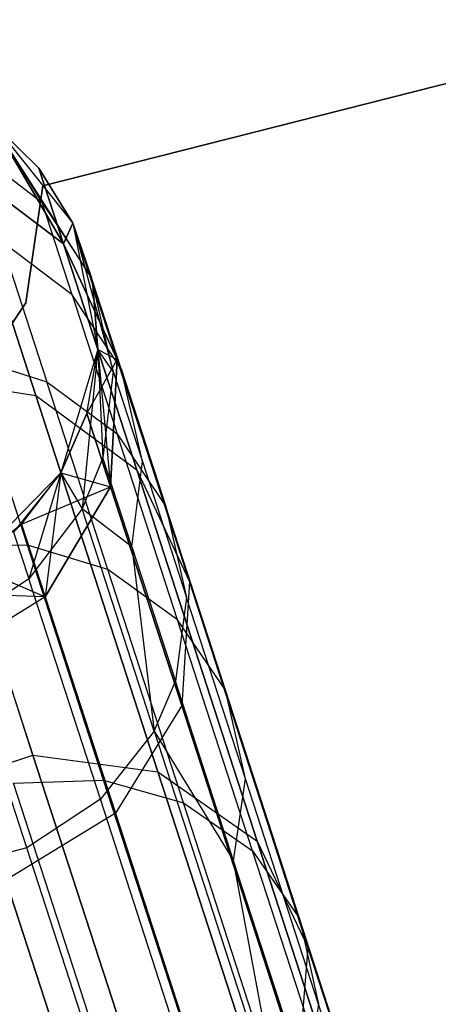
# Model space of a CAD drawing. Extents: x 0.3 to 7.1, y -3.38 to 3.38.
# Tile 191 of 256: x 2.75 to 2.9, y 2.89 to 3.26. Entities that reach past the tile are written whole.
import ezdxf

# ---------------------------------------------------------------- set-up
doc = ezdxf.new("R2010")
doc.units = 0
doc.header["$LTSCALE"] = 2.54
doc.layers.get('0').update_dxf_attribs({"linetype": 'CONTINUOUS'})

# ---------------------------------------------------------------- blocks, each defined once
blk = doc.blocks.new('SINGLES_B_BB_STL')
at = {"color": 0}
for p, q in [((2.99954, 3.25629, 1.7), (2.75606, 3.1945, 1.7)), ((2.75606, 3.1945, 1.9), (2.99954, 3.25629, 1.9)), ((2.75606, 3.1945, 1.9), (2.99954, 3.25629, 1.9)), ((2.99954, 3.25629, 1.7), (2.75606, 3.1945, 1.7)), ((2.73726, 3.21794, 1.7), (2.76723, 3.18063, 1.7)), ((2.75451, 3.20111, 16.96885), (2.73726, 3.21794, 39.09119)), ((2.73726, 3.21794, 39.09119), (2.76723, 3.18063, 39.09119)), ((2.75451, 3.20111, 16.96885), (2.73726, 3.21794, 16.96885)), ((2.75451, 3.20111, 16.96885), (2.73726, 3.21794, 39.09119)), ((2.73726, 3.21794, 16.96885), (2.76367, 3.17293, 16.55016)), ((2.75451, 3.20111, 16.96885), (2.73726, 3.21794, 16.96885)), ((2.73726, 3.21794, 16.96885), (2.76367, 3.17293, 16.55016)), ((2.76367, 3.17293, 11.71111), (2.73726, 3.21794, 11.29242)), ((2.76367, 3.17293, 11.71111), (2.73726, 3.21794, 11.29242)), ((2.75451, 3.20111, 11.29242), (2.73726, 3.21794, 11.29242)), ((2.73726, 3.21794, 11.29242), (2.76723, 3.18063, 1.7)), ((2.73726, 3.21794, 1.7), (2.76723, 3.18063, 1.7)), ((2.73726, 3.21794, 11.29242), (2.76723, 3.18063, 1.7)), ((2.75451, 3.20111, 11.29242), (2.73726, 3.21794, 11.29242)), ((2.75576, 3.18831, 39.41823), (2.73726, 3.21794, 39.09119)), ((2.75576, 3.18831, 39.41823), (2.73726, 3.21794, 39.09119)), ((2.77412, 3.16032, 39.41445), (2.73726, 3.21794, 39.09119)), ((2.73726, 3.21794, 39.09119), (2.76723, 3.18063, 39.09119)), ((2.77412, 3.16032, 39.41445), (2.73726, 3.21794, 39.09119)), ((2.72926, 3.20851, 39.42144), (2.75576, 3.18831, 39.41823)), ((2.72926, 3.20851, 39.42144), (2.75576, 3.18831, 39.41823)), ((2.76367, 3.17293, 16.55016), (2.72576, 3.20161, 16.54461)), ((2.72576, 3.20161, 16.54461), (2.7534, 3.11652, 16.12883)), ((2.72576, 3.20161, 16.54461), (2.7534, 3.11652, 16.12883)), ((2.76367, 3.17293, 16.55016), (2.72576, 3.20161, 16.54461)), ((2.72576, 3.20161, 11.71666), (2.76367, 3.17293, 11.71111)), ((2.7534, 3.11652, 12.13244), (2.72576, 3.20161, 11.71666)), ((2.7534, 3.11652, 12.13244), (2.72576, 3.20161, 11.71666)), ((2.72576, 3.20161, 11.71666), (2.76367, 3.17293, 11.71111)), ((2.76723, 3.18063, 16.96885), (2.75451, 3.20111, 16.96885)), ((2.75451, 3.20111, 16.96885), (2.76723, 3.18063, 39.09119)), ((2.75451, 3.20111, 16.96885), (2.76723, 3.18063, 39.09119)), ((2.75451, 3.20111, 16.96885), (2.76367, 3.17293, 16.55016)), ((2.75451, 3.20111, 16.96885), (2.76367, 3.17293, 16.55016)), ((2.76723, 3.18063, 16.96885), (2.75451, 3.20111, 16.96885)), ((2.76367, 3.17293, 11.71111), (2.75451, 3.20111, 11.29242)), ((2.76367, 3.17293, 11.71111), (2.75451, 3.20111, 11.29242)), ((2.76723, 3.18063, 11.29242), (2.75451, 3.20111, 11.29242)), ((2.75451, 3.20111, 11.29242), (2.76723, 3.18063, 1.7)), ((2.75451, 3.20111, 11.29242), (2.76723, 3.18063, 1.7)), ((2.76723, 3.18063, 11.29242), (2.75451, 3.20111, 11.29242)), ((2.75606, 3.1945, 1.9), (2.74966, 3.15096, 1.9)), ((2.74966, 3.15096, 1.7), (2.75606, 3.1945, 1.7)), ((2.74966, 3.15096, 1.7), (2.75606, 3.1945, 1.7)), ((2.75606, 3.1945, 1.9), (2.74966, 3.15096, 1.9)), ((2.75606, 3.1945, 1.7), (2.75606, 3.1945, 1.9)), ((2.75606, 3.1945, 1.7), (2.75606, 3.1945, 1.9)), ((2.75576, 3.18831, 39.41823), (2.77412, 3.16032, 39.41445)), ((2.7669, 3.15402, 39.64544), (2.75576, 3.18831, 39.41823)), ((2.75576, 3.18831, 39.41823), (2.77412, 3.16032, 39.41445)), ((2.7669, 3.15402, 39.64544), (2.75576, 3.18831, 39.41823)), ((2.76723, 3.18063, 16.96885), (2.76367, 3.17293, 16.55016)), ((2.76723, 3.18063, 16.96885), (2.76367, 3.17293, 16.55016)), ((2.76367, 3.17293, 11.71111), (2.76723, 3.18063, 11.29242)), ((2.76367, 3.17293, 11.71111), (2.76723, 3.18063, 11.29242)), ((2.76723, 3.18063, 1.7), (2.77643, 3.13366, 1.7)), ((2.77468, 3.1577, 16.96885), (2.76723, 3.18063, 39.09119)), ((2.76723, 3.18063, 39.09119), (2.77643, 3.13366, 39.09119)), ((2.77468, 3.1577, 16.96885), (2.76723, 3.18063, 39.09119)), ((2.76723, 3.18063, 16.96885), (2.78369, 3.12997, 16.55685)), ((2.76723, 3.18063, 16.96885), (2.76723, 3.18063, 39.09119)), ((2.76723, 3.18063, 16.96885), (2.76723, 3.18063, 39.09119)), ((2.76723, 3.18063, 16.96885), (2.78369, 3.12997, 16.55685)), ((2.78369, 3.12997, 11.70442), (2.76723, 3.18063, 11.29242)), ((2.76723, 3.18063, 11.29242), (2.77643, 3.13366, 1.7)), ((2.78369, 3.12997, 11.70442), (2.76723, 3.18063, 11.29242)), ((2.76723, 3.18063, 1.7), (2.77643, 3.13366, 1.7)), ((2.76723, 3.18063, 1.7), (2.76723, 3.18063, 11.29242)), ((2.76723, 3.18063, 11.29242), (2.77643, 3.13366, 1.7)), ((2.76723, 3.18063, 1.7), (2.76723, 3.18063, 11.29242)), ((2.76723, 3.18063, 39.09119), (2.77643, 3.13366, 39.09119)), ((2.76723, 3.18063, 39.09119), (2.7822, 3.12541, 39.41028)), ((2.76723, 3.18063, 39.09119), (2.7822, 3.12541, 39.41028)), ((2.76723, 3.18063, 39.09119), (2.77412, 3.16032, 39.41445)), ((2.76723, 3.18063, 39.09119), (2.77412, 3.16032, 39.41445)), ((2.7669, 3.15402, 39.64544), (2.74052, 3.17389, 39.65088)), ((2.74052, 3.17389, 39.65088), (2.75751, 3.12159, 39.87658)), ((2.74052, 3.17389, 39.65088), (2.75751, 3.12159, 39.87658)), ((2.7669, 3.15402, 39.64544), (2.74052, 3.17389, 39.65088)), ((2.78369, 3.12997, 16.55685), (2.76367, 3.17293, 16.55016)), ((2.76367, 3.17293, 16.55016), (2.79095, 3.08895, 16.13981)), ((2.76367, 3.17293, 16.55016), (2.79095, 3.08895, 16.13981)), ((2.78369, 3.12997, 16.55685), (2.76367, 3.17293, 16.55016)), ((2.76367, 3.17293, 11.71111), (2.78369, 3.12997, 11.70442)), ((2.79095, 3.08895, 12.12146), (2.76367, 3.17293, 11.71111)), ((2.79095, 3.08895, 12.12146), (2.76367, 3.17293, 11.71111)), ((2.76367, 3.17293, 11.71111), (2.78369, 3.12997, 11.70442)), ((2.78513, 3.12642, 39.63904), (2.77412, 3.16032, 39.41445)), ((2.7822, 3.12541, 39.41028), (2.77412, 3.16032, 39.41445)), ((2.78513, 3.12642, 39.63904), (2.77412, 3.16032, 39.41445)), ((2.7822, 3.12541, 39.41028), (2.77412, 3.16032, 39.41445)), ((2.77643, 3.13366, 16.96885), (2.77468, 3.1577, 16.96885)), ((2.77468, 3.1577, 16.96885), (2.77643, 3.13366, 39.09119)), ((2.77468, 3.1577, 16.96885), (2.77643, 3.13366, 39.09119)), ((2.77468, 3.1577, 16.96885), (2.78369, 3.12997, 16.55685)), ((2.77468, 3.1577, 16.96885), (2.78369, 3.12997, 16.55685)), ((2.77643, 3.13366, 16.96885), (2.77468, 3.1577, 16.96885)), ((2.78369, 3.12997, 11.70442), (2.77468, 3.1577, 11.29242)), ((2.77468, 3.1577, 11.29242), (2.77643, 3.13366, 1.7)), ((2.77643, 3.13366, 11.29242), (2.77468, 3.1577, 11.29242)), ((2.78369, 3.12997, 11.70442), (2.77468, 3.1577, 11.29242)), ((2.77468, 3.1577, 11.29242), (2.77643, 3.13366, 1.7)), ((2.77643, 3.13366, 11.29242), (2.77468, 3.1577, 11.29242)), ((2.78513, 3.12642, 39.63904), (2.7669, 3.15402, 39.64544)), ((2.7669, 3.15402, 39.64544), (2.78372, 3.10224, 39.86895)), ((2.7669, 3.15402, 39.64544), (2.78372, 3.10224, 39.86895)), ((2.78513, 3.12642, 39.63904), (2.7669, 3.15402, 39.64544)), ((2.74966, 3.15096, 1.9), (2.72518, 3.11439, 1.9)), ((2.72518, 3.11439, 1.7), (2.74966, 3.15096, 1.7)), ((2.72518, 3.11439, 1.7), (2.74966, 3.15096, 1.7)), ((2.74966, 3.15096, 1.9), (2.72518, 3.11439, 1.9)), ((2.74966, 3.15096, 1.7), (2.74966, 3.15096, 1.9)), ((2.74966, 3.15096, 1.7), (2.74966, 3.15096, 1.9)), ((2.72744, 3.13112, 39.88186), (2.75751, 3.12159, 39.87658)), ((2.75027, 3.06085, 40.10402), (2.72744, 3.13112, 39.88186)), ((2.72744, 3.13112, 39.88186), (2.75751, 3.12159, 39.87658)), ((2.75027, 3.06085, 40.10402), (2.72744, 3.13112, 39.88186)), ((2.77643, 3.13366, 1.7), (2.76274, 3.08779, 1.7)), ((2.77643, 3.13366, 39.09119), (2.76274, 3.08779, 39.09119)), ((2.77643, 3.13366, 11.29242), (2.76274, 3.08779, 1.7)), ((2.77643, 3.13366, 1.7), (2.76274, 3.08779, 1.7)), ((2.77643, 3.13366, 11.29242), (2.76274, 3.08779, 1.7)), ((2.77643, 3.13366, 39.09119), (2.76274, 3.08779, 39.09119)), ((2.77643, 3.13366, 39.09119), (2.77065, 3.07435, 39.40501)), ((2.77643, 3.13366, 39.09119), (2.77065, 3.07435, 39.40501)), ((2.77237, 3.10989, 16.96885), (2.77643, 3.13366, 39.09119)), ((2.77237, 3.10989, 16.96885), (2.77643, 3.13366, 16.96885)), ((2.77237, 3.10989, 16.96885), (2.77643, 3.13366, 39.09119)), ((2.77237, 3.10989, 16.96885), (2.77643, 3.13366, 16.96885)), ((2.77237, 3.10989, 11.29242), (2.77643, 3.13366, 11.29242)), ((2.77237, 3.10989, 11.29242), (2.77643, 3.13366, 11.29242)), ((2.77643, 3.13366, 16.96885), (2.77643, 3.13366, 39.09119)), ((2.77643, 3.13366, 16.96885), (2.77643, 3.13366, 39.09119)), ((2.77643, 3.13366, 16.96885), (2.78369, 3.12997, 16.55685)), ((2.77643, 3.13366, 16.96885), (2.78369, 3.12997, 16.55685)), ((2.77643, 3.13366, 16.96885), (2.78124, 3.08259, 16.56315)), ((2.77643, 3.13366, 16.96885), (2.78124, 3.08259, 16.56315)), ((2.77643, 3.13366, 11.29242), (2.78369, 3.12997, 11.70442)), ((2.77643, 3.13366, 11.29242), (2.78369, 3.12997, 11.70442)), ((2.77643, 3.13366, 11.29242), (2.77643, 3.13366, 1.7)), ((2.77643, 3.13366, 11.29242), (2.77643, 3.13366, 1.7)), ((2.7822, 3.12541, 39.41028), (2.77643, 3.13366, 39.09119)), ((2.77643, 3.13366, 39.09119), (2.77836, 3.09332, 39.40684)), ((2.7822, 3.12541, 39.41028), (2.77643, 3.13366, 39.09119)), ((2.77643, 3.13366, 39.09119), (2.77836, 3.09332, 39.40684)), ((2.77237, 3.10989, 11.29242), (2.78369, 3.12997, 11.70442)), ((2.77237, 3.10989, 11.29242), (2.78369, 3.12997, 11.70442)), ((2.78124, 3.08259, 16.56315), (2.78369, 3.12997, 16.55685)), ((2.78124, 3.08259, 16.56315), (2.78369, 3.12997, 16.55685)), ((2.78369, 3.12997, 11.70442), (2.78124, 3.08259, 11.69812)), ((2.78369, 3.12997, 11.70442), (2.78124, 3.08259, 11.69812)), ((2.78369, 3.12997, 16.55685), (2.81054, 3.04734, 16.15306)), ((2.78369, 3.12997, 16.55685), (2.81054, 3.04734, 16.15306)), ((2.81054, 3.04734, 12.10821), (2.78369, 3.12997, 11.70442)), ((2.81054, 3.04734, 12.10821), (2.78369, 3.12997, 11.70442)), ((2.7065, 3.12374, 16.12262), (2.7523, 2.98278, 15.72064)), ((2.7065, 3.12374, 16.12262), (2.7523, 2.98278, 15.72064)), ((2.7065, 3.12374, 16.12262), (2.7534, 3.11652, 16.12883)), ((2.7065, 3.12374, 16.12262), (2.7534, 3.11652, 16.12883)), ((2.7065, 3.12374, 12.13865), (2.7534, 3.11652, 12.13244)), ((2.7523, 2.98278, 12.54063), (2.7065, 3.12374, 12.13865)), ((2.7523, 2.98278, 12.54063), (2.7065, 3.12374, 12.13865)), ((2.7065, 3.12374, 12.13865), (2.7534, 3.11652, 12.13244)), ((2.7822, 3.12541, 39.41028), (2.77836, 3.09332, 39.40684)), ((2.7822, 3.12541, 39.41028), (2.77836, 3.09332, 39.40684)), ((2.7822, 3.12541, 39.41028), (2.79307, 3.09196, 39.63196)), ((2.7822, 3.12541, 39.41028), (2.79307, 3.09196, 39.63196)), ((2.79307, 3.09196, 39.63196), (2.78513, 3.12642, 39.63904)), ((2.78513, 3.12642, 39.63904), (2.80176, 3.07523, 39.85996)), ((2.78513, 3.12642, 39.63904), (2.80176, 3.07523, 39.85996)), ((2.79307, 3.09196, 39.63196), (2.78513, 3.12642, 39.63904)), ((2.75751, 3.12159, 39.87658), (2.78372, 3.10224, 39.86895)), ((2.78019, 3.05179, 40.09725), (2.75751, 3.12159, 39.87658)), ((2.75751, 3.12159, 39.87658), (2.78372, 3.10224, 39.86895)), ((2.78019, 3.05179, 40.09725), (2.75751, 3.12159, 39.87658)), ((2.7534, 3.11652, 16.12883), (2.79887, 2.9766, 15.72978)), ((2.7534, 3.11652, 16.12883), (2.79887, 2.9766, 15.72978)), ((2.7534, 3.11652, 16.12883), (2.79095, 3.08895, 16.13981)), ((2.7534, 3.11652, 16.12883), (2.79095, 3.08895, 16.13981)), ((2.7534, 3.11652, 12.13244), (2.79095, 3.08895, 12.12146)), ((2.79887, 2.9766, 12.53148), (2.7534, 3.11652, 12.13244)), ((2.79887, 2.9766, 12.53148), (2.7534, 3.11652, 12.13244)), ((2.7534, 3.11652, 12.13244), (2.79095, 3.08895, 12.12146)), ((2.76274, 3.08779, 16.96885), (2.77237, 3.10989, 16.96885)), ((2.77237, 3.10989, 16.96885), (2.76274, 3.08779, 39.09119)), ((2.77237, 3.10989, 16.96885), (2.76274, 3.08779, 39.09119)), ((2.76274, 3.08779, 16.96885), (2.77237, 3.10989, 16.96885)), ((2.76274, 3.08779, 11.29242), (2.77237, 3.10989, 11.29242)), ((2.77237, 3.10989, 11.29242), (2.76274, 3.08779, 1.7)), ((2.77237, 3.10989, 11.29242), (2.76274, 3.08779, 1.7)), ((2.76274, 3.08779, 11.29242), (2.77237, 3.10989, 11.29242)), ((2.77237, 3.10989, 16.96885), (2.78124, 3.08259, 16.56315)), ((2.77237, 3.10989, 16.96885), (2.78124, 3.08259, 16.56315)), ((2.78124, 3.08259, 11.69812), (2.77237, 3.10989, 11.29242)), ((2.78124, 3.08259, 11.69812), (2.77237, 3.10989, 11.29242)), ((2.78372, 3.10224, 39.86895), (2.80176, 3.07523, 39.85996)), ((2.80618, 3.03312, 40.08749), (2.78372, 3.10224, 39.86895)), ((2.78372, 3.10224, 39.86895), (2.80176, 3.07523, 39.85996)), ((2.80618, 3.03312, 40.08749), (2.78372, 3.10224, 39.86895)), ((2.77836, 3.09332, 39.40684), (2.77065, 3.07435, 39.40501)), ((2.77836, 3.09332, 39.40684), (2.77065, 3.07435, 39.40501)), ((2.78911, 3.06022, 39.62614), (2.77836, 3.09332, 39.40684)), ((2.78911, 3.06022, 39.62614), (2.77836, 3.09332, 39.40684)), ((2.78911, 3.06022, 39.62614), (2.79307, 3.09196, 39.63196)), ((2.78911, 3.06022, 39.62614), (2.79307, 3.09196, 39.63196)), ((2.79307, 3.09196, 39.63196), (2.80949, 3.04143, 39.85003)), ((2.79307, 3.09196, 39.63196), (2.80949, 3.04143, 39.85003)), ((2.76274, 3.08779, 1.7), (2.72931, 3.05354, 1.7)), ((2.76274, 3.08779, 1.7), (2.72931, 3.05354, 1.7)), ((2.76274, 3.08779, 11.29242), (2.72931, 3.05354, 1.7)), ((2.76274, 3.08779, 11.29242), (2.72931, 3.05354, 1.7)), ((2.76274, 3.08779, 39.09119), (2.74514, 3.06573, 39.09119)), ((2.76274, 3.08779, 39.09119), (2.74514, 3.06573, 39.09119)), ((2.7481, 3.06864, 16.96885), (2.76274, 3.08779, 39.09119)), ((2.7481, 3.06864, 16.96885), (2.76274, 3.08779, 16.96885)), ((2.7481, 3.06864, 16.96885), (2.76274, 3.08779, 39.09119)), ((2.7481, 3.06864, 16.96885), (2.76274, 3.08779, 16.96885)), ((2.7481, 3.06864, 11.29242), (2.76274, 3.08779, 11.29242)), ((2.7481, 3.06864, 11.29242), (2.76274, 3.08779, 11.29242)), ((2.76274, 3.08779, 39.09119), (2.75078, 3.04839, 39.40284)), ((2.76274, 3.08779, 39.09119), (2.75078, 3.04839, 39.40284)), ((2.76274, 3.08779, 16.96885), (2.75688, 3.04163, 16.56762)), ((2.76274, 3.08779, 16.96885), (2.75688, 3.04163, 16.56762)), ((2.76274, 3.08779, 16.96885), (2.76274, 3.08779, 39.09119)), ((2.76274, 3.08779, 16.96885), (2.76274, 3.08779, 39.09119)), ((2.76274, 3.08779, 16.96885), (2.78124, 3.08259, 16.56315)), ((2.76274, 3.08779, 16.96885), (2.78124, 3.08259, 16.56315)), ((2.76274, 3.08779, 11.29242), (2.78124, 3.08259, 11.69812)), ((2.76274, 3.08779, 11.29242), (2.78124, 3.08259, 11.69812)), ((2.76274, 3.08779, 1.7), (2.76274, 3.08779, 11.29242)), ((2.76274, 3.08779, 1.7), (2.76274, 3.08779, 11.29242)), ((2.76274, 3.08779, 39.09119), (2.77065, 3.07435, 39.40501)), ((2.76274, 3.08779, 39.09119), (2.77065, 3.07435, 39.40501)), ((2.79095, 3.08895, 16.13981), (2.83582, 2.95085, 15.74599)), ((2.79095, 3.08895, 16.13981), (2.83582, 2.95085, 15.74599)), ((2.79095, 3.08895, 16.13981), (2.81054, 3.04734, 16.15306)), ((2.79095, 3.08895, 16.13981), (2.81054, 3.04734, 16.15306)), ((2.79095, 3.08895, 12.12146), (2.81054, 3.04734, 12.10821)), ((2.83582, 2.95085, 12.51528), (2.79095, 3.08895, 12.12146)), ((2.83582, 2.95085, 12.51528), (2.79095, 3.08895, 12.12146)), ((2.79095, 3.08895, 12.12146), (2.81054, 3.04734, 12.10821)), ((2.7481, 3.06864, 11.29242), (2.78124, 3.08259, 11.69812)), ((2.7481, 3.06864, 11.29242), (2.78124, 3.08259, 11.69812)), ((2.78124, 3.08259, 16.56315), (2.75688, 3.04163, 16.56762)), ((2.78124, 3.08259, 16.56315), (2.75688, 3.04163, 16.56762)), ((2.75688, 3.04163, 11.69365), (2.78124, 3.08259, 11.69812)), ((2.75688, 3.04163, 11.69365), (2.78124, 3.08259, 11.69812)), ((2.78124, 3.08259, 16.56315), (2.80768, 3.00122, 16.16554)), ((2.78124, 3.08259, 16.56315), (2.80768, 3.00122, 16.16554)), ((2.80768, 3.00122, 12.09573), (2.78124, 3.08259, 11.69812)), ((2.80768, 3.00122, 12.09573), (2.78124, 3.08259, 11.69812)), ((2.77065, 3.07435, 39.40501), (2.75078, 3.04839, 39.40284)), ((2.77065, 3.07435, 39.40501), (2.75078, 3.04839, 39.40284)), ((2.78911, 3.06022, 39.62614), (2.77065, 3.07435, 39.40501)), ((2.79749, 2.99175, 39.83751), (2.77065, 3.07435, 39.40501)), ((2.78911, 3.06022, 39.62614), (2.77065, 3.07435, 39.40501)), ((2.79749, 2.99175, 39.83751), (2.77065, 3.07435, 39.40501)), ((2.80176, 3.07523, 39.85996), (2.80949, 3.04143, 39.85003)), ((2.82396, 3.00691, 40.07597), (2.80176, 3.07523, 39.85996)), ((2.80176, 3.07523, 39.85996), (2.80949, 3.04143, 39.85003)), ((2.82396, 3.00691, 40.07597), (2.80176, 3.07523, 39.85996)), ((2.72931, 3.05354, 16.96885), (2.7481, 3.06864, 16.96885)), ((2.72931, 3.05354, 16.96885), (2.7481, 3.06864, 16.96885)), ((2.72931, 3.05354, 11.29242), (2.7481, 3.06864, 11.29242)), ((2.7481, 3.06864, 11.29242), (2.72931, 3.05354, 1.7)), ((2.7481, 3.06864, 11.29242), (2.72931, 3.05354, 1.7)), ((2.72931, 3.05354, 11.29242), (2.7481, 3.06864, 11.29242)), ((2.7481, 3.06864, 16.96885), (2.74514, 3.06573, 39.09119)), ((2.7481, 3.06864, 16.96885), (2.74514, 3.06573, 39.09119)), ((2.7481, 3.06864, 16.96885), (2.75688, 3.04163, 16.56762)), ((2.7481, 3.06864, 16.96885), (2.75688, 3.04163, 16.56762)), ((2.7481, 3.06864, 11.29242), (2.75688, 3.04163, 11.69365)), ((2.7481, 3.06864, 11.29242), (2.75688, 3.04163, 11.69365)), ((2.74514, 3.06573, 39.09119), (2.75078, 3.04839, 39.40284)), ((2.74514, 3.06573, 39.09119), (2.75078, 3.04839, 39.40284)), ((2.75027, 3.06085, 40.10402), (2.71664, 3.06006, 40.10767)), ((2.75027, 3.06085, 40.10402), (2.71664, 3.06006, 40.10767)), ((2.77865, 2.97352, 40.31938), (2.75027, 3.06085, 40.10402)), ((2.78019, 3.05179, 40.09725), (2.75027, 3.06085, 40.10402)), ((2.77865, 2.97352, 40.31938), (2.75027, 3.06085, 40.10402)), ((2.78019, 3.05179, 40.09725), (2.75027, 3.06085, 40.10402)), ((2.78911, 3.06022, 39.62614), (2.80535, 3.01024, 39.84186)), ((2.78911, 3.06022, 39.62614), (2.79749, 2.99175, 39.83751)), ((2.78911, 3.06022, 39.62614), (2.79749, 2.99175, 39.83751)), ((2.78911, 3.06022, 39.62614), (2.80535, 3.01024, 39.84186)), ((2.72931, 3.05354, 16.96885), (2.75688, 3.04163, 16.56762)), ((2.72931, 3.05354, 16.96885), (2.75688, 3.04163, 16.56762)), ((2.72931, 3.05354, 11.29242), (2.75688, 3.04163, 11.69365)), ((2.72931, 3.05354, 11.29242), (2.75688, 3.04163, 11.69365)), ((2.80837, 2.96504, 40.31118), (2.78019, 3.05179, 40.09725)), ((2.80618, 3.03312, 40.08749), (2.78019, 3.05179, 40.09725)), ((2.80837, 2.96504, 40.31118), (2.78019, 3.05179, 40.09725)), ((2.80618, 3.03312, 40.08749), (2.78019, 3.05179, 40.09725)), ((2.75078, 3.04839, 39.40284), (2.72344, 3.03013, 39.4018)), ((2.75078, 3.04839, 39.40284), (2.72344, 3.03013, 39.4018)), ((2.77743, 2.96637, 39.83235), (2.75078, 3.04839, 39.40284)), ((2.77743, 2.96637, 39.83235), (2.75078, 3.04839, 39.40284)), ((2.81054, 3.04734, 16.15306), (2.80768, 3.00122, 16.16554)), ((2.81054, 3.04734, 16.15306), (2.80768, 3.00122, 16.16554)), ((2.81054, 3.04734, 12.10821), (2.80768, 3.00122, 12.09573)), ((2.81054, 3.04734, 12.10821), (2.80768, 3.00122, 12.09573)), ((2.81054, 3.04734, 16.15306), (2.85469, 2.91144, 15.76553)), ((2.81054, 3.04734, 16.15306), (2.85469, 2.91144, 15.76553)), ((2.85469, 2.91144, 12.49574), (2.81054, 3.04734, 12.10821)), ((2.85469, 2.91144, 12.49574), (2.81054, 3.04734, 12.10821)), ((2.75688, 3.04163, 11.69365), (2.70744, 3.04338, 11.29242)), ((2.75688, 3.04163, 11.69365), (2.70744, 3.04338, 11.29242)), ((2.75688, 3.04163, 16.56762), (2.71618, 3.01649, 16.56923)), ((2.75688, 3.04163, 16.56762), (2.71618, 3.01649, 16.56923)), ((2.75688, 3.04163, 11.69365), (2.71618, 3.01649, 11.69203)), ((2.75688, 3.04163, 11.69365), (2.71618, 3.01649, 11.69203)), ((2.75688, 3.04163, 16.56762), (2.78302, 2.96116, 16.17439)), ((2.75688, 3.04163, 16.56762), (2.78302, 2.96116, 16.17439)), ((2.78302, 2.96116, 12.08688), (2.75688, 3.04163, 11.69365)), ((2.78302, 2.96116, 12.08688), (2.75688, 3.04163, 11.69365)), ((2.80949, 3.04143, 39.85003), (2.80535, 3.01024, 39.84186)), ((2.80949, 3.04143, 39.85003), (2.80535, 3.01024, 39.84186)), ((2.8314, 2.97399, 40.06325), (2.80949, 3.04143, 39.85003)), ((2.8314, 2.97399, 40.06325), (2.80949, 3.04143, 39.85003)), ((2.8341, 2.9472, 40.29934), (2.80618, 3.03312, 40.08749)), ((2.82396, 3.00691, 40.07597), (2.80618, 3.03312, 40.08749)), ((2.8341, 2.9472, 40.29934), (2.80618, 3.03312, 40.08749)), ((2.82396, 3.00691, 40.07597), (2.80618, 3.03312, 40.08749)), ((2.75001, 2.94838, 39.82986), (2.72344, 3.03013, 39.4018)), ((2.75001, 2.94838, 39.82986), (2.72344, 3.03013, 39.4018)), ((2.79749, 2.99175, 39.83751), (2.80535, 3.01024, 39.84186)), ((2.79749, 2.99175, 39.83751), (2.80535, 3.01024, 39.84186)), ((2.82703, 2.94353, 40.05279), (2.80535, 3.01024, 39.84186)), ((2.82703, 2.94353, 40.05279), (2.80535, 3.01024, 39.84186)), ((2.85155, 2.92199, 40.28537), (2.82396, 3.00691, 40.07597)), ((2.8314, 2.97399, 40.06325), (2.82396, 3.00691, 40.07597)), ((2.85155, 2.92199, 40.28537), (2.82396, 3.00691, 40.07597)), ((2.8314, 2.97399, 40.06325), (2.82396, 3.00691, 40.07597)), ((2.80768, 3.00122, 16.16554), (2.78302, 2.96116, 16.17439)), ((2.80768, 3.00122, 16.16554), (2.78302, 2.96116, 16.17439)), ((2.80768, 3.00122, 12.09573), (2.78302, 2.96116, 12.08688)), ((2.80768, 3.00122, 12.09573), (2.78302, 2.96116, 12.08688)), ((2.80768, 3.00122, 16.16554), (2.85116, 2.8674, 15.78394)), ((2.80768, 3.00122, 16.16554), (2.85116, 2.8674, 15.78394)), ((2.85116, 2.8674, 12.47733), (2.80768, 3.00122, 12.09573)), ((2.85116, 2.8674, 12.47733), (2.80768, 3.00122, 12.09573)), ((2.79749, 2.99175, 39.83751), (2.77743, 2.96637, 39.83235)), ((2.79749, 2.99175, 39.83751), (2.77743, 2.96637, 39.83235)), ((2.79749, 2.99175, 39.83751), (2.84582, 2.84299, 40.25049)), ((2.79749, 2.99175, 39.83751), (2.84582, 2.84299, 40.25049)), ((2.79749, 2.99175, 39.83751), (2.82703, 2.94353, 40.05279)), ((2.79749, 2.99175, 39.83751), (2.82703, 2.94353, 40.05279)), ((2.70678, 2.96799, 15.72064), (2.7523, 2.98278, 15.72064)), ((2.70678, 2.96799, 15.72064), (2.7523, 2.98278, 15.72064)), ((2.70678, 2.96799, 12.54063), (2.7523, 2.98278, 12.54063)), ((2.70678, 2.96799, 12.54063), (2.7523, 2.98278, 12.54063)), ((2.7523, 2.98278, 15.72064), (2.81514, 2.78938, 15.34353)), ((2.7523, 2.98278, 15.72064), (2.81514, 2.78938, 15.34353)), ((2.7523, 2.98278, 15.72064), (2.79887, 2.9766, 15.72978)), ((2.7523, 2.98278, 15.72064), (2.79887, 2.9766, 15.72978)), ((2.7523, 2.98278, 12.54063), (2.79887, 2.9766, 12.53148)), ((2.81514, 2.78938, 12.91774), (2.7523, 2.98278, 12.54063)), ((2.81514, 2.78938, 12.91774), (2.7523, 2.98278, 12.54063)), ((2.7523, 2.98278, 12.54063), (2.79887, 2.9766, 12.53148)), ((2.74512, 2.97241, 40.32381), (2.77865, 2.97352, 40.31938)), ((2.74512, 2.97241, 40.32381), (2.77865, 2.97352, 40.31938)), ((2.77865, 2.97352, 40.31938), (2.80837, 2.96504, 40.31118)), ((2.81235, 2.86981, 40.52649), (2.77865, 2.97352, 40.31938)), ((2.77865, 2.97352, 40.31938), (2.80837, 2.96504, 40.31118)), ((2.81235, 2.86981, 40.52649), (2.77865, 2.97352, 40.31938)), ((2.79887, 2.9766, 15.72978), (2.86125, 2.78462, 15.35544)), ((2.79887, 2.9766, 15.72978), (2.86125, 2.78462, 15.35544)), ((2.79887, 2.9766, 15.72978), (2.83582, 2.95085, 15.74599)), ((2.79887, 2.9766, 15.72978), (2.83582, 2.95085, 15.74599)), ((2.79887, 2.9766, 12.53148), (2.83582, 2.95085, 12.51528)), ((2.86125, 2.78462, 12.90583), (2.79887, 2.9766, 12.53148)), ((2.86125, 2.78462, 12.90583), (2.79887, 2.9766, 12.53148)), ((2.79887, 2.9766, 12.53148), (2.83582, 2.95085, 12.51528)), ((2.82703, 2.94353, 40.05279), (2.8314, 2.97399, 40.06325)), ((2.82703, 2.94353, 40.05279), (2.8314, 2.97399, 40.06325)), ((2.85864, 2.89017, 40.26994), (2.8314, 2.97399, 40.06325)), ((2.85864, 2.89017, 40.26994), (2.8314, 2.97399, 40.06325)), ((2.77894, 2.86833, 40.53166), (2.74512, 2.97241, 40.32381)), ((2.77894, 2.86833, 40.53166), (2.74512, 2.97241, 40.32381)), ((2.77743, 2.96637, 39.83235), (2.75001, 2.94838, 39.82986)), ((2.77743, 2.96637, 39.83235), (2.75001, 2.94838, 39.82986)), ((2.82543, 2.81863, 40.24247), (2.77743, 2.96637, 39.83235)), ((2.82543, 2.81863, 40.24247), (2.77743, 2.96637, 39.83235)), ((2.80837, 2.96504, 40.31118), (2.8341, 2.9472, 40.29934)), ((2.84185, 2.86202, 40.51691), (2.80837, 2.96504, 40.31118)), ((2.80837, 2.96504, 40.31118), (2.8341, 2.9472, 40.29934)), ((2.84185, 2.86202, 40.51691), (2.80837, 2.96504, 40.31118)), ((2.78302, 2.96116, 16.17439), (2.74222, 2.93634, 16.17758)), ((2.78302, 2.96116, 16.17439), (2.74222, 2.93634, 16.17758)), ((2.78302, 2.96116, 12.08688), (2.74222, 2.93634, 12.08369)), ((2.78302, 2.96116, 12.08688), (2.74222, 2.93634, 12.08369)), ((2.78302, 2.96116, 16.17439), (2.82602, 2.82882, 15.79699)), ((2.78302, 2.96116, 16.17439), (2.82602, 2.82882, 15.79699)), ((2.82602, 2.82882, 12.46428), (2.78302, 2.96116, 12.08688)), ((2.82602, 2.82882, 12.46428), (2.78302, 2.96116, 12.08688)), ((2.75001, 2.94838, 39.82986), (2.71695, 2.93972, 39.83043)), ((2.75001, 2.94838, 39.82986), (2.71695, 2.93972, 39.83043)), ((2.79785, 2.80114, 40.23862), (2.75001, 2.94838, 39.82986)), ((2.79785, 2.80114, 40.23862), (2.75001, 2.94838, 39.82986)), ((2.83582, 2.95085, 15.74599), (2.89738, 2.76138, 15.37654)), ((2.83582, 2.95085, 15.74599), (2.89738, 2.76138, 15.37654)), ((2.83582, 2.95085, 15.74599), (2.85469, 2.91144, 15.76553)), ((2.83582, 2.95085, 15.74599), (2.85469, 2.91144, 15.76553)), ((2.83582, 2.95085, 12.51528), (2.85469, 2.91144, 12.49574)), ((2.89738, 2.76138, 12.88473), (2.83582, 2.95085, 12.51528)), ((2.89738, 2.76138, 12.88473), (2.83582, 2.95085, 12.51528)), ((2.83582, 2.95085, 12.51528), (2.85469, 2.91144, 12.49574)), ((2.8341, 2.9472, 40.29934), (2.85155, 2.92199, 40.28537)), ((2.86724, 2.84519, 40.50306), (2.8341, 2.9472, 40.29934)), ((2.8341, 2.9472, 40.29934), (2.85155, 2.92199, 40.28537)), ((2.86724, 2.84519, 40.50306), (2.8341, 2.9472, 40.29934)), ((2.85397, 2.86061, 40.25726), (2.82703, 2.94353, 40.05279)), ((2.84582, 2.84299, 40.25049), (2.82703, 2.94353, 40.05279)), ((2.85397, 2.86061, 40.25726), (2.82703, 2.94353, 40.05279)), ((2.84582, 2.84299, 40.25049), (2.82703, 2.94353, 40.05279)), ((2.78505, 2.80453, 15.8017), (2.74222, 2.93634, 16.17758)), ((2.78505, 2.80453, 15.8017), (2.74222, 2.93634, 16.17758)), ((2.74222, 2.93634, 12.08369), (2.78505, 2.80453, 12.45957)), ((2.74222, 2.93634, 12.08369), (2.78505, 2.80453, 12.45957)), ((2.85155, 2.92199, 40.28537), (2.85864, 2.89017, 40.26994)), ((2.88432, 2.82115, 40.48675), (2.85155, 2.92199, 40.28537)), ((2.85155, 2.92199, 40.28537), (2.85864, 2.89017, 40.26994)), ((2.88432, 2.82115, 40.48675), (2.85155, 2.92199, 40.28537)), ((2.85469, 2.91144, 15.76553), (2.85116, 2.8674, 15.78394)), ((2.85469, 2.91144, 15.76553), (2.85116, 2.8674, 15.78394)), ((2.85469, 2.91144, 12.49574), (2.85116, 2.8674, 12.47733)), ((2.85469, 2.91144, 12.49574), (2.85116, 2.8674, 12.47733)), ((2.85469, 2.91144, 15.76553), (2.91527, 2.725, 15.40198)), ((2.85469, 2.91144, 15.76553), (2.91527, 2.725, 15.40198)), ((2.91527, 2.725, 12.85928), (2.85469, 2.91144, 12.49574)), ((2.91527, 2.725, 12.85928), (2.85469, 2.91144, 12.49574)), ((2.85864, 2.89017, 40.26994), (2.85397, 2.86061, 40.25726)), ((2.85864, 2.89017, 40.26994), (2.85397, 2.86061, 40.25726)), ((2.89098, 2.79063, 40.46872), (2.85864, 2.89017, 40.26994)), ((2.89098, 2.79063, 40.46872), (2.85864, 2.89017, 40.26994))]:
    blk.add_line(p, q, dxfattribs=at)

msp = doc.modelspace()

# ---------------------------------------------------------------- block references
at = {"color": 0}
msp.add_blockref('SINGLES_B_BB_STL', (0, 0), dxfattribs=at)

doc.saveas('drawing.dxf')
